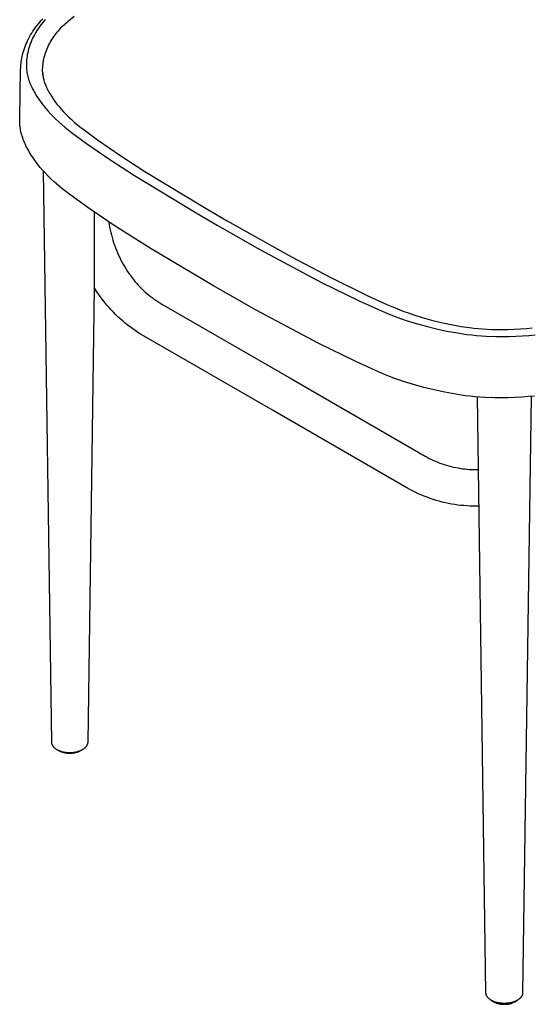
# Model space of a CAD drawing. Header units: millimetres. Extents: x 0 to 17052, y 0 to 22595.
# Tile 14 of 21: x 11291 to 14074, y 13310 to 18688. Entities that reach past the tile are written whole.
import ezdxf

# ---------------------------------------------------------------- set-up
doc = ezdxf.new("R2010")
doc.units = ezdxf.units.MM
doc.header["$MEASUREMENT"] = 0
doc.layers.add('Crea2D$visibili$linee', color=7, linetype='Continuous', true_color=0x000000)
doc.layers.add('Predefinito', color=7, linetype='Continuous', true_color=0x000000)

msp = doc.modelspace()

# ---------------------------------------------------------------- linework, layer by layer
at = {"layer": 'Crea2D$visibili$linee'}
for p, q in [((11385.2, 18654.6), (11393, 18664.3)), ((11393, 18664.3), (11401, 18673.7)), ((11401, 18673.7), (11409.2, 18683)), ((11408.4, 18661.6), (11401.4, 18652.4)), ((11415.7, 18670.7), (11408.4, 18661.6)), ((11409.2, 18683), (11417.7, 18692.2)), ((11423.1, 18679.5), (11415.7, 18670.7)), ((11430.8, 18688.1), (11423.1, 18679.5)), ((11525.6, 18651.9), (11533.4, 18659.5)), ((11533.4, 18659.5), (11541.4, 18667)), ((11541.4, 18667), (11549.7, 18674.4)), ((11549.7, 18674.4), (11558.2, 18681.7)), ((11558.2, 18681.7), (11588.3, 18706.3)), ((11350.9, 18604.1), (11357.1, 18614.4)), ((11357.1, 18614.4), (11363.6, 18624.6)), ((11363.6, 18624.6), (11370.5, 18634.7)), ((11371.4, 18605.6), (11366.3, 18596)), ((11370.5, 18634.7), (11377.7, 18644.7)), ((11376.8, 18615.1), (11371.4, 18605.6)), ((11382.4, 18624.5), (11376.8, 18615.1)), ((11377.7, 18644.7), (11385.2, 18654.6)), ((11388.5, 18633.9), (11382.4, 18624.5)), ((11394.8, 18643.2), (11388.5, 18633.9)), ((11401.4, 18652.4), (11394.8, 18643.2)), ((11484.7, 18604.8), (11490.8, 18612.9)), ((11490.8, 18612.9), (11497.3, 18620.8)), ((11497.3, 18620.8), (11504, 18628.7)), ((11504, 18628.7), (11510.9, 18636.5)), ((11510.9, 18636.5), (11518.1, 18644.2)), ((11518.1, 18644.2), (11525.6, 18651.9)), ((11320.6, 18540.6), (11324.8, 18551.4)), ((11324.8, 18551.4), (11329.4, 18562)), ((11329.4, 18562), (11334.2, 18572.7)), ((11334.2, 18572.7), (11339.4, 18583.2)), ((11339.4, 18583.2), (11345, 18593.7)), ((11345, 18593.7), (11350.9, 18604.1)), ((11349.3, 18557.4), (11345.8, 18547.7)), ((11353, 18567.1), (11349.3, 18557.4)), ((11357.2, 18576.8), (11353, 18567.1)), ((11361.6, 18586.4), (11357.2, 18576.8)), ((11366.3, 18596), (11361.6, 18586.4)), ((11448.7, 18546.2), (11453.2, 18555.1)), ((11453.2, 18555.1), (11457.8, 18563.6)), ((11457.8, 18563.6), (11462.6, 18572)), ((11462.6, 18572), (11467.7, 18580.3)), ((11467.7, 18580.3), (11473.1, 18588.5)), ((11473.1, 18588.5), (11478.8, 18596.7)), ((11478.8, 18596.7), (11484.7, 18604.8)), ((11307.1, 18497), (11310, 18508)), ((11310, 18508), (11313.2, 18518.9)), ((11313.2, 18518.9), (11316.7, 18529.8)), ((11316.7, 18529.8), (11320.6, 18540.6)), ((11332.8, 18498.1), (11331.1, 18487.9)), ((11334.8, 18508.2), (11332.8, 18498.1)), ((11337.1, 18518.3), (11334.8, 18508.2)), ((11339.7, 18528.1), (11337.1, 18518.3)), ((11342.6, 18537.9), (11339.7, 18528.1)), ((11345.8, 18547.7), (11342.6, 18537.9)), ((11427.8, 18491.6), (11430.5, 18500.8)), ((11430.5, 18500.8), (11433.6, 18510)), ((11433.6, 18510), (11436.9, 18519.1)), ((11436.9, 18519.1), (11440.6, 18528.2)), ((11440.6, 18528.2), (11444.5, 18537.2)), ((11444.5, 18537.2), (11448.7, 18546.2)), ((11297.4, 18437.1), (11298.3, 18447.2)), ((11298.3, 18447.2), (11299.5, 18457.2)), ((11299.5, 18457.2), (11301, 18467.2)), ((11301, 18467.2), (11302.7, 18477.1)), ((11302.7, 18477.1), (11304.8, 18487)), ((11304.8, 18487), (11307.1, 18497)), ((11328, 18457.2), (11327.6, 18446.9)), ((11327.6, 18446.9), (11327.6, 18436.6)), ((11328.7, 18467.5), (11328, 18457.2)), ((11329.7, 18477.7), (11328.7, 18467.5)), ((11331.1, 18487.9), (11329.7, 18477.7)), ((11417.5, 18435.6), (11418.4, 18445)), ((11418.4, 18445), (11419.7, 18454.4)), ((11419.7, 18454.4), (11421.3, 18463.7)), ((11421.3, 18463.7), (11423.2, 18473)), ((11423.2, 18473), (11425.3, 18482.3)), ((11425.3, 18482.3), (11427.8, 18491.6)), ((11291.2, 18148.6), (11296.4, 18416.9)), ((11296.4, 18416.9), (11296.8, 18427)), ((11296.8, 18427), (11297.4, 18437.1)), ((11327.6, 18436.6), (11327.8, 18429.2)), ((11327.8, 18429.2), (11328.2, 18421.8)), ((11328.2, 18421.8), (11328.8, 18414.3)), ((11328.8, 18414.3), (11329.6, 18406.9)), ((11329.6, 18406.9), (11330.7, 18399.4)), ((11330.7, 18399.4), (11332, 18392)), ((11332, 18392), (11333.5, 18384.5)), ((11416.3, 18407.6), (11416.4, 18416.9)), ((11416.4, 18402.2), (11416.3, 18407.6)), ((11416.4, 18416.9), (11416.8, 18426.3)), ((11416.7, 18396.8), (11416.4, 18402.2)), ((11416.5, 18399.3), (11416.7, 18395.3)), ((11417, 18391.5), (11416.7, 18396.8)), ((11416.7, 18395.3), (11417, 18391.3)), ((11416.8, 18426.3), (11417.5, 18435.6)), ((11417.5, 18386.1), (11417, 18391.5)), ((11417, 18391.3), (11417.4, 18387.3)), ((11333.5, 18384.5), (11335.2, 18377.1)), ((11335.2, 18377.1), (11337.2, 18369.6)), ((11337.2, 18369.6), (11339.4, 18362.1)), ((11339.4, 18362.1), (11341.8, 18354.7)), ((11341.8, 18354.7), (11344.4, 18347.4)), ((11344.4, 18347.4), (11347.3, 18340.1)), ((11347.3, 18340.1), (11350.4, 18332.8)), ((11417.4, 18387.3), (11417.8, 18383.3)), ((11417.8, 18383.3), (11418.7, 18377.5)), ((11418.7, 18377.5), (11419.6, 18371.8)), ((11419.6, 18371.8), (11420.8, 18366.1)), ((11420.8, 18366.1), (11422.1, 18360.4)), ((11422.1, 18360.4), (11423.7, 18354.6)), ((11423.7, 18354.6), (11425.4, 18348.8)), ((11425.4, 18348.8), (11427.2, 18343)), ((11427.2, 18343), (11429.3, 18337.3)), ((11429.3, 18337.3), (11431.5, 18331.5)), ((11350.4, 18332.8), (11353.7, 18325.5)), ((11353.7, 18325.5), (11357.1, 18318.4)), ((11357.1, 18318.4), (11361.3, 18309.9)), ((11361.3, 18309.9), (11365.7, 18301.5)), ((11365.7, 18301.5), (11370.3, 18293.3)), ((11370.3, 18293.3), (11375, 18285.1)), ((11375, 18285.1), (11379.9, 18276.9)), ((11431.5, 18331.5), (11434, 18325.6)), ((11434, 18325.6), (11436.7, 18319.6)), ((11436.7, 18319.6), (11439.6, 18313.6)), ((11439.6, 18313.6), (11443.2, 18306.3)), ((11443.2, 18306.3), (11447, 18299.1)), ((11447, 18299.1), (11451, 18291.9)), ((11451, 18291.9), (11455.2, 18284.6)), ((11455.2, 18284.6), (11464, 18270.1)), ((11379.9, 18276.9), (11384.9, 18268.9)), ((11384.9, 18268.9), (11395.6, 18252.8)), ((11395.6, 18252.8), (11406.9, 18236.6)), ((11406.9, 18236.6), (11418.8, 18220.9)), ((11464, 18270.1), (11473.5, 18255.7)), ((11473.5, 18255.7), (11483.7, 18241.2)), ((11483.7, 18241.2), (11494.4, 18227)), ((11418.8, 18220.9), (11431.5, 18205)), ((11431.5, 18205), (11444.7, 18189.6)), ((11444.7, 18189.6), (11458.8, 18174.1)), ((11494.4, 18227), (11505.9, 18212.7)), ((11505.9, 18212.7), (11517.8, 18198.7)), ((11517.8, 18198.7), (11530.5, 18184.6)), ((11530.5, 18184.6), (11543.7, 18170.9)), ((11291.1, 18136.5), (11291.2, 18148.6)), ((11291.4, 18128), (11291.1, 18136.5)), ((11291.8, 18119.5), (11291.4, 18128)), ((11458.8, 18174.1), (11473.2, 18159)), ((11473.2, 18159), (11488.4, 18143.9)), ((11488.4, 18143.9), (11504.1, 18129.3)), ((11504.1, 18129.3), (11520.7, 18114.6)), ((11543.7, 18170.9), (11557.6, 18157.1)), ((11557.6, 18157.1), (11571.9, 18143.7)), ((11571.9, 18143.7), (11590.9, 18127)), ((11590.9, 18127), (11605.4, 18114.9)), ((11292.5, 18110.9), (11291.8, 18119.5)), ((11293.4, 18102.2), (11292.5, 18110.9)), ((11294.7, 18093.5), (11293.4, 18102.2)), ((11296.2, 18084.8), (11294.7, 18093.5)), ((11297.9, 18076.3), (11296.2, 18084.8)), ((11299.9, 18067.7), (11297.9, 18076.3)), ((11302.2, 18059.1), (11299.9, 18067.7)), ((11520.7, 18114.6), (11537.9, 18100.1)), ((11537.9, 18100.1), (11555.4, 18086)), ((11555.4, 18086), (11573.2, 18072.3)), ((11573.2, 18072.3), (11655.9, 18011.9)), ((11605.4, 18114.9), (11620.3, 18102.9)), ((11620.3, 18102.9), (11635.7, 18091)), ((11635.7, 18091), (11716.8, 18031.8)), ((11304.7, 18050.6), (11302.2, 18059.1)), ((11307.5, 18042.1), (11304.7, 18050.6)), ((11310.5, 18033.7), (11307.5, 18042.1)), ((11313.7, 18025.4), (11310.5, 18033.7)), ((11317.2, 18017.3), (11313.7, 18025.4)), ((11320.8, 18009.2), (11317.2, 18017.3)), ((11716.8, 18031.8), (11843, 17944.5)), ((11324.6, 18001.3), (11320.8, 18009.2)), ((11329.1, 17992.3), (11324.6, 18001.3)), ((11333.8, 17983.4), (11329.1, 17992.3)), ((11338.6, 17974.6), (11333.8, 17983.4)), ((11343.6, 17965.8), (11338.6, 17974.6)), ((11348.9, 17957.1), (11343.6, 17965.8)), ((11655.9, 18011.9), (11784.1, 17923.2)), ((11354.3, 17948.5), (11348.9, 17957.1)), ((11365.7, 17931.2), (11354.3, 17948.5)), ((11377.7, 17914.2), (11365.7, 17931.2)), ((11390.2, 17897.6), (11377.7, 17914.2)), ((11784.1, 17923.2), (11917.8, 17836.6)), ((11843, 17944.5), (11974.7, 17859.1)), ((11403.5, 17881), (11390.2, 17897.6)), ((11417.4, 17864.8), (11403.5, 17881)), ((11432, 17848.6), (11417.4, 17864.8)), ((11419.4, 17862.5), (11464.3, 14742.6)), ((11974.7, 17859.1), (12309.2, 17655.7)), ((11447.1, 17832.9), (11432, 17848.6)), ((11462.9, 17817.2), (11447.1, 17832.9)), ((11479.2, 17801.9), (11462.9, 17817.2)), ((11492.1, 17790.4), (11479.2, 17801.9)), ((11917.8, 17836.6), (12254.3, 17632)), ((11506.2, 17778.4), (11492.1, 17790.4)), ((11520.7, 17766.5), (11506.2, 17778.4)), ((11550.5, 17743.1), (11520.7, 17766.5)), ((11592.1, 17712.4), (11550.5, 17743.1)), ((11676.2, 17652.3), (11592.1, 17712.4)), ((11807.1, 17563.7), (11676.2, 17652.3)), ((12309.2, 17655.7), (12423.1, 17589.2)), ((11776.5, 17583.9), (11779.1, 17569.2)), ((12254.3, 17632), (12369, 17565.1)), ((12423.1, 17589.2), (12423.1, 17589.2)), ((12423.1, 17589.2), (12776, 17391.7)), ((11779.1, 17569.2), (11781.9, 17554.7)), ((11781.9, 17554.7), (11784.9, 17540.2)), ((11784.9, 17540.2), (11788.3, 17526)), ((12008.4, 17436.9), (11807.1, 17563.7)), ((12369, 17565.1), (12369, 17565.1)), ((12369, 17565.1), (12601.9, 17433.3)), ((11788.3, 17526), (11791.8, 17511.8)), ((11791.8, 17511.8), (11795.7, 17497.8)), ((11795.7, 17497.8), (11799.8, 17484)), ((11799.8, 17484), (11804.1, 17470.3)), ((11804.1, 17470.3), (11809, 17456.1)), ((11809, 17456.1), (11814.1, 17442.1)), ((11814.1, 17442.1), (11819.4, 17428.3)), ((11819.4, 17428.3), (11825.1, 17414.7)), ((12349.3, 17233.9), (12008.4, 17436.9)), ((12601.9, 17433.3), (12939.4, 17252.5)), ((11825.1, 17414.7), (11831, 17401.3)), ((11831, 17401.3), (11837.1, 17388)), ((11837.1, 17388), (11843.5, 17375)), ((11843.5, 17375), (11850.2, 17362.2)), ((12776, 17391.7), (12989.5, 17278.8)), ((11850.2, 17362.2), (11857.1, 17349.6)), ((11857.1, 17349.6), (11864.3, 17337.3)), ((11864.3, 17337.3), (11871.7, 17325.2)), ((11871.7, 17325.2), (11879.3, 17313.2)), ((11879.3, 17313.2), (11887.2, 17301.6)), ((11887.2, 17301.6), (11895.3, 17290.1)), ((11895.3, 17290.1), (11903.6, 17279)), ((11903.6, 17279), (11912.2, 17268)), ((11912.2, 17268), (11920.5, 17257.9)), ((12989.5, 17278.8), (13191.8, 17180.1)), ((11664.3, 14742.5), (11700, 17222.6)), ((11920.5, 17257.9), (11929, 17248)), ((11929, 17248), (11937.7, 17238.4)), ((11937.7, 17238.4), (11946.5, 17229)), ((11946.5, 17229), (11955.6, 17219.8)), ((11955.6, 17219.8), (11964.9, 17210.8)), ((11964.9, 17210.8), (11974.3, 17202.1)), ((12582.7, 17101.9), (12349.3, 17233.9)), ((12349.3, 17233.9), (12349.3, 17233.9)), ((12939.4, 17252.5), (13144.6, 17152.4)), ((11974.3, 17202.1), (11983.9, 17193.6)), ((11983.9, 17193.6), (11993.6, 17185.4)), ((11993.6, 17185.4), (12003.6, 17177.4)), ((12003.6, 17177.4), (12013.7, 17169.7)), ((12013.7, 17169.7), (12024, 17162.2)), ((12024, 17162.2), (12034.4, 17155)), ((12034.4, 17155), (12045, 17148)), ((13191.8, 17180.1), (13295.6, 17132.8)), ((12045, 17148), (12055.7, 17141.3)), ((12055.7, 17141.3), (12066.8, 17134.7)), ((12066.8, 17134.7), (12775.3, 16725.6)), ((12921, 16920.5), (12582.7, 17101.9)), ((13144.6, 17152.4), (13250.1, 17104.3)), ((13250.1, 17104.3), (13298.9, 17083.7)), ((13295.6, 17132.8), (13341.8, 17113.3)), ((13341.8, 17113.3), (13389.2, 17094.8)), ((13298.9, 17083.7), (13349.8, 17063.9)), ((13349.8, 17063.9), (13375.8, 17054.5)), ((13375.8, 17054.5), (13402.2, 17045.6)), ((13389.2, 17094.8), (13413.5, 17086)), ((13402.2, 17045.6), (13455.9, 17028.9)), ((13413.5, 17086), (13438.2, 17077.6)), ((13438.2, 17077.6), (13488.7, 17061.9)), ((13488.7, 17061.9), (13540.3, 17047.5)), ((13540.3, 17047.5), (13592.9, 17034.5)), ((13455.9, 17028.9), (13510.9, 17013.6)), ((13510.9, 17013.6), (13566.9, 16999.7)), ((13566.9, 16999.7), (13623.5, 16987.4)), ((13592.9, 17034.5), (13646.6, 17022.8)), ((13646.6, 17022.8), (13701.2, 17012.7)), ((13701.2, 17012.7), (13747.8, 17005.7)), ((13747.8, 17005.7), (13771.3, 17002.8)), ((13771.3, 17002.8), (13794.9, 17000.3)), ((13794.9, 17000.3), (13818.9, 16998.4)), ((13818.9, 16998.4), (13842.9, 16996.9)), ((13842.9, 16996.9), (13867, 16995.8)), ((13867, 16995.8), (13891.1, 16995.2)), ((13891.1, 16995.2), (13924.7, 16995)), ((13924.7, 16995), (13958.4, 16995.5)), ((13958.4, 16995.5), (13992, 16996.7)), ((13992, 16996.7), (14025.4, 16998.6)), ((14025.4, 16998.6), (14057.8, 17001)), ((14057.8, 17001), (14090, 17004.1)), ((13623.5, 16987.4), (13682.2, 16976.6)), ((13682.2, 16976.6), (13733.3, 16969)), ((13733.3, 16969), (13759.4, 16965.7)), ((13759.4, 16965.7), (13785.6, 16963)), ((13785.6, 16963), (13812, 16960.9)), ((13812, 16960.9), (13838.5, 16959.2)), ((13838.5, 16959.2), (13891.5, 16957.4)), ((13891.5, 16957.4), (13927.9, 16957.2)), ((13927.9, 16957.2), (13964.3, 16957.8)), ((13964.3, 16957.8), (14000.4, 16959.1)), ((14000.4, 16959.1), (14036.5, 16961.1)), ((14036.5, 16961.1), (14071.4, 16963.7)), ((14071.4, 16963.7), (14106.2, 16967.1)), ((13127.1, 16820.1), (12921, 16920.5)), ((13233.1, 16771.8), (13127.1, 16820.1)), ((12775.3, 16725.6), (12796.6, 16713.4)), ((13283.1, 16750.7), (13233.1, 16771.8)), ((13334.5, 16730.6), (13283.1, 16750.7)), ((13360.9, 16721.1), (13334.5, 16730.6)), ((12796.6, 16713.4), (13505.1, 16304.3)), ((13387.7, 16712.1), (13360.9, 16721.1)), ((13442.3, 16695.1), (13387.7, 16712.1)), ((13498, 16679.6), (13442.3, 16695.1)), ((13554.8, 16665.5), (13498, 16679.6)), ((13612.7, 16652.9), (13554.8, 16665.5)), ((13671.7, 16642.1), (13612.7, 16652.9)), ((13724.1, 16634.3), (13671.7, 16642.1)), ((13750.6, 16631), (13724.1, 16634.3)), ((13777.1, 16628.2), (13750.6, 16631)), ((13804.1, 16626), (13777.1, 16628.2)), ((13837.1, 13372.6), (13790.3, 16627.1)), ((13831, 16624.4), (13804.1, 16626)), ((13885.1, 16622.5), (13831, 16624.4)), ((13922, 16622.3), (13885.1, 16622.5)), ((13958.9, 16622.9), (13922, 16622.3)), ((13995.6, 16624.2), (13958.9, 16622.9)), ((14032.2, 16626.2), (13995.6, 16624.2)), ((14067.7, 16628.9), (14032.2, 16626.2)), ((14083.9, 16630.4), (14037.1, 13372.7)), ((14103, 16632.3), (14067.7, 16628.9)), ((13505.1, 16304.3), (13516.3, 16298)), ((13516.3, 16298), (13527.5, 16292)), ((13527.5, 16292), (13538.8, 16286.4)), ((13538.8, 16286.4), (13550.3, 16281)), ((13550.3, 16281), (13561.9, 16275.8)), ((13561.9, 16275.8), (13573.7, 16270.9)), ((13573.7, 16270.9), (13585.5, 16266.3)), ((13585.5, 16266.3), (13597.5, 16262)), ((13597.5, 16262), (13609.6, 16257.9)), ((13609.6, 16257.9), (13621.9, 16254.1)), ((13621.9, 16254.1), (13634.2, 16250.6)), ((13634.2, 16250.6), (13646.7, 16247.4)), ((13646.7, 16247.4), (13659.2, 16244.4)), ((13659.2, 16244.4), (13671.9, 16241.8)), ((13671.9, 16241.8), (13684.6, 16239.4)), ((13684.6, 16239.4), (13697.5, 16237.3)), ((13697.5, 16237.3), (13709.6, 16235.5)), ((13709.6, 16235.5), (13721.7, 16234.1)), ((13721.7, 16234.1), (13733.9, 16232.9)), ((13733.9, 16232.9), (13746.2, 16231.9)), ((13746.2, 16231.9), (13758.5, 16231.2)), ((13758.5, 16231.2), (13771, 16230.7)), ((13771, 16230.7), (13783.4, 16230.5)), ((13783.4, 16230.5), (13796, 16230.5)), ((11464.3, 14742.6), (11464.3, 14741.4)), ((11464.3, 14741.4), (11464.4, 14740.2)), ((11464.4, 14740.2), (11464.5, 14739)), ((11464.5, 14739), (11464.7, 14737.9)), ((11464.7, 14737.9), (11464.9, 14736.7)), ((11464.9, 14736.7), (11465.1, 14735.5)), ((11465.1, 14735.5), (11465.4, 14734.3)), ((11465.4, 14734.3), (11465.7, 14733.2)), ((11662.8, 14732.9), (11663.1, 14734.1)), ((11663.1, 14734.1), (11663.4, 14735.3)), ((11663.4, 14735.3), (11663.5, 14735.9)), ((11663.5, 14735.9), (11663.7, 14736.5)), ((11663.7, 14736.5), (11663.8, 14737.1)), ((11663.8, 14737.1), (11663.9, 14737.7)), ((11663.9, 14737.7), (11664, 14738.3)), ((11664, 14738.9), (11664.1, 14739.5)), ((11664, 14738.3), (11664, 14738.9)), ((11664.1, 14739.5), (11664.2, 14740.1)), ((11664.2, 14740.7), (11664.3, 14741.3)), ((11664.2, 14740.1), (11664.2, 14740.7)), ((11664.3, 14741.9), (11664.3, 14742.5)), ((11664.3, 14741.3), (11664.3, 14741.9)), ((11465.7, 14733.2), (11466.1, 14732)), ((11466.1, 14732), (11466.5, 14730.9)), ((11466.5, 14730.9), (11467, 14729.8)), ((11467, 14729.8), (11467.3, 14729)), ((11467.3, 14729), (11467.6, 14728.3)), ((11467.6, 14728.3), (11467.9, 14727.6)), ((11467.9, 14727.6), (11468.3, 14726.9)), ((11468.3, 14726.9), (11468.6, 14726.2)), ((11468.6, 14726.2), (11469, 14725.5)), ((11469, 14725.5), (11469.4, 14724.8)), ((11469.4, 14724.8), (11469.8, 14724.1)), ((11469.8, 14724.1), (11470.2, 14723.4)), ((11470.2, 14723.4), (11470.7, 14722.7)), ((11470.7, 14722.7), (11471.6, 14721.4)), ((11471.6, 14721.4), (11472.6, 14720)), ((11472.6, 14720), (11473.6, 14718.7)), ((11473.6, 14718.7), (11474.6, 14717.4)), ((11474.6, 14717.4), (11475.8, 14716.2)), ((11475.8, 14716.2), (11477, 14714.9)), ((11477, 14714.9), (11478.2, 14713.7)), ((11478.2, 14713.7), (11479.5, 14712.5)), ((11479.5, 14712.5), (11480.8, 14711.3)), ((11480.8, 14711.3), (11482.1, 14710.1)), ((11482.1, 14710.1), (11483.6, 14708.9)), ((11483.6, 14708.9), (11485, 14707.8)), ((11485, 14707.8), (11486.5, 14706.7)), ((11486.5, 14706.7), (11488.1, 14705.6)), ((11488.1, 14705.6), (11489.7, 14704.6)), ((11489.7, 14704.6), (11491.3, 14703.6)), ((11491.3, 14703.6), (11493, 14702.6)), ((11506.7, 14694.4), (11493, 14702.6)), ((11493, 14702.6), (11494.7, 14701.6)), ((11494.7, 14701.6), (11496.4, 14700.6)), ((11496.4, 14700.6), (11498.2, 14699.7)), ((11498.2, 14699.7), (11500.1, 14698.8)), ((11500.1, 14698.8), (11501.9, 14697.9)), ((11501.9, 14697.9), (11503.8, 14697.1)), ((11503.8, 14697.1), (11505.8, 14696.2)), ((11505.8, 14696.2), (11507.7, 14695.4)), ((11508.5, 14693.4), (11506.7, 14694.4)), ((11507.7, 14695.4), (11511.7, 14693.9)), ((11510.4, 14692.4), (11508.5, 14693.4)), ((11512.3, 14691.4), (11510.4, 14692.4)), ((11511.7, 14693.9), (11515.9, 14692.5)), ((11514.3, 14690.5), (11512.3, 14691.4)), ((11516.3, 14689.6), (11514.3, 14690.5)), ((11515.9, 14692.5), (11520.1, 14691.3)), ((11518.4, 14688.7), (11516.3, 14689.6)), ((11520.5, 14687.9), (11518.4, 14688.7)), ((11520.1, 14691.3), (11524.5, 14690.1)), ((11522.6, 14687.1), (11520.5, 14687.9)), ((11524.8, 14686.4), (11522.6, 14687.1)), ((11524.5, 14690.1), (11529, 14689)), ((11527.1, 14685.7), (11524.8, 14686.4)), ((11529.3, 14685), (11527.1, 14685.7)), ((11529, 14689), (11533.5, 14688.1)), ((11531.6, 14684.4), (11529.3, 14685)), ((11534, 14683.8), (11531.6, 14684.4)), ((11533.5, 14688.1), (11538.1, 14687.3)), ((11536.4, 14683.3), (11534, 14683.8)), ((11538.8, 14682.8), (11536.4, 14683.3)), ((11538.1, 14687.3), (11542.8, 14686.7)), ((11541.2, 14682.3), (11538.8, 14682.8)), ((11543.7, 14681.9), (11541.2, 14682.3)), ((11542.8, 14686.7), (11547.6, 14686.1)), ((11546.2, 14681.6), (11543.7, 14681.9)), ((11548.7, 14681.3), (11546.2, 14681.6)), ((11547.6, 14686.1), (11552.4, 14685.7)), ((11551.2, 14681), (11548.7, 14681.3)), ((11553.8, 14680.8), (11551.2, 14681)), ((11552.4, 14685.7), (11557.3, 14685.5)), ((11556.3, 14680.6), (11553.8, 14680.8)), ((11558.9, 14680.5), (11556.3, 14680.6)), ((11557.3, 14685.5), (11562.2, 14685.3)), ((11561.5, 14680.4), (11558.9, 14680.5)), ((11564.2, 14680.4), (11561.5, 14680.4)), ((11562.2, 14685.3), (11567.2, 14685.3)), ((11566.8, 14680.4), (11564.2, 14680.4)), ((11569.4, 14680.5), (11566.8, 14680.4)), ((11567.2, 14685.3), (11572.2, 14685.5)), ((11572.1, 14680.6), (11569.4, 14680.5)), ((11574.7, 14680.8), (11572.1, 14680.6)), ((11572.2, 14685.5), (11577.2, 14685.8)), ((11577.4, 14681), (11574.7, 14680.8)), ((11577.2, 14685.8), (11582.3, 14686.3)), ((11580.1, 14681.3), (11577.4, 14681)), ((11582.7, 14681.6), (11580.1, 14681.3)), ((11582.3, 14686.3), (11587.3, 14686.9)), ((11585.6, 14682.1), (11582.7, 14681.6)), ((11588.4, 14682.5), (11585.6, 14682.1)), ((11587.3, 14686.9), (11591.5, 14687.5)), ((11591.2, 14683.1), (11588.4, 14682.5)), ((11593.9, 14683.7), (11591.2, 14683.1)), ((11591.5, 14687.5), (11595.7, 14688.2)), ((11596.5, 14684.3), (11593.9, 14683.7)), ((11595.7, 14688.2), (11599.7, 14689.1)), ((11599.1, 14685), (11596.5, 14684.3)), ((11601.7, 14685.7), (11599.1, 14685)), ((11599.7, 14689.1), (11603.7, 14690)), ((11604.1, 14686.5), (11601.7, 14685.7)), ((11603.7, 14690), (11607.6, 14691)), ((11606.6, 14687.3), (11604.1, 14686.5)), ((11608.9, 14688.2), (11606.6, 14687.3)), ((11607.6, 14691), (11611.3, 14692.1)), ((11611.2, 14689.1), (11608.9, 14688.2)), ((11613.5, 14690.1), (11611.2, 14689.1)), ((11611.3, 14692.1), (11615, 14693.3)), ((11615.6, 14691.1), (11613.5, 14690.1)), ((11615, 14693.3), (11618.6, 14694.6)), ((11617.7, 14692.1), (11615.6, 14691.1)), ((11619.7, 14693.2), (11617.7, 14692.1)), ((11618.6, 14694.6), (11622, 14695.9)), ((11621.7, 14694.4), (11619.7, 14693.2)), ((11635.3, 14702.4), (11621.7, 14694.4)), ((11622, 14695.9), (11625.3, 14697.3)), ((11625.3, 14697.3), (11628.6, 14698.8)), ((11628.6, 14698.8), (11631.7, 14700.4)), ((11631.7, 14700.4), (11634.6, 14702)), ((11634.6, 14702), (11636.1, 14702.9)), ((11636.1, 14702.9), (11637.5, 14703.7)), ((11637.5, 14703.7), (11638.9, 14704.6)), ((11638.9, 14704.6), (11640.2, 14705.5)), ((11640.2, 14705.5), (11641.5, 14706.4)), ((11641.5, 14706.4), (11642.8, 14707.3)), ((11642.8, 14707.3), (11644, 14708.2)), ((11644, 14708.2), (11645.3, 14709.2)), ((11645.3, 14709.2), (11646.4, 14710.2)), ((11646.4, 14710.2), (11647.6, 14711.1)), ((11647.6, 14711.1), (11648.7, 14712.1)), ((11648.7, 14712.1), (11649.8, 14713.1)), ((11649.8, 14713.1), (11650.8, 14714.1)), ((11650.8, 14714.1), (11651.8, 14715.2)), ((11651.8, 14715.2), (11652.8, 14716.2)), ((11652.8, 14716.2), (11653.7, 14717.2)), ((11653.7, 14717.2), (11654.6, 14718.3)), ((11654.6, 14718.3), (11655.5, 14719.4)), ((11655.5, 14719.4), (11656.3, 14720.5)), ((11656.3, 14720.5), (11657.1, 14721.6)), ((11657.1, 14721.6), (11657.8, 14722.7)), ((11657.8, 14722.7), (11658.5, 14723.8)), ((11658.5, 14723.8), (11659.2, 14724.9)), ((11659.2, 14724.9), (11659.8, 14726)), ((11659.8, 14726), (11660.4, 14727.2)), ((11660.4, 14727.2), (11661, 14728.3)), ((11661, 14728.3), (11661.5, 14729.4)), ((11661.5, 14729.4), (11661.9, 14730.6)), ((11661.9, 14730.6), (11662.4, 14731.8)), ((11662.4, 14731.8), (11662.8, 14732.9)), ((13837.1, 13372), (13837.1, 13372.6)), ((13837.1, 13371.4), (13837.1, 13372)), ((13837.1, 13370.8), (13837.1, 13371.4)), ((13837.2, 13370.2), (13837.1, 13370.8)), ((13837.2, 13369.6), (13837.2, 13370.2)), ((13837.3, 13369), (13837.2, 13369.6)), ((13837.4, 13368.4), (13837.3, 13369)), ((13837.5, 13367.8), (13837.4, 13368.4)), ((13837.6, 13367.2), (13837.5, 13367.8)), ((13837.7, 13366.6), (13837.6, 13367.2)), ((13837.8, 13366), (13837.7, 13366.6)), ((13838, 13365.4), (13837.8, 13366)), ((13838.3, 13364.2), (13838, 13365.4)), ((13838.6, 13363), (13838.3, 13364.2)), ((13839, 13361.8), (13838.6, 13363)), ((13839.4, 13360.7), (13839, 13361.8)), ((13839.9, 13359.5), (13839.4, 13360.7)), ((13840.4, 13358.4), (13839.9, 13359.5)), ((13840.9, 13357.2), (13840.4, 13358.4)), ((13841.5, 13356.1), (13840.9, 13357.2)), ((13842.2, 13354.9), (13841.5, 13356.1)), ((13842.8, 13353.8), (13842.2, 13354.9)), ((13843.5, 13352.7), (13842.8, 13353.8)), ((13844.3, 13351.6), (13843.5, 13352.7)), ((13845.1, 13350.5), (13844.3, 13351.6)), ((13845.9, 13349.4), (13845.1, 13350.5)), ((13846.7, 13348.4), (13845.9, 13349.4)), ((13847.6, 13347.3), (13846.7, 13348.4)), ((13848.6, 13346.3), (13847.6, 13347.3)), ((13849.5, 13345.2), (13848.6, 13346.3)), ((13850.5, 13344.2), (13849.5, 13345.2)), ((13851.6, 13343.2), (13850.5, 13344.2)), ((13852.7, 13342.2), (13851.6, 13343.2)), ((13853.8, 13341.2), (13852.7, 13342.2)), ((13854.9, 13340.2), (13853.8, 13341.2)), ((13856.1, 13339.3), (13854.9, 13340.2)), ((13857.3, 13338.3), (13856.1, 13339.3)), ((13858.6, 13337.4), (13857.3, 13338.3)), ((13859.8, 13336.5), (13858.6, 13337.4)), ((13861.2, 13335.5), (13859.8, 13336.5)), ((13862.5, 13334.7), (13861.2, 13335.5)), ((14013.3, 13335.7), (14011.7, 13334.7)), ((14014.8, 13336.8), (14013.3, 13335.7)), ((14016.3, 13337.9), (14014.8, 13336.8)), ((14017.8, 13339), (14016.3, 13337.9)), ((14019.2, 13340.2), (14017.8, 13339)), ((14020.6, 13341.3), (14019.2, 13340.2)), ((14021.9, 13342.5), (14020.6, 13341.3)), ((14023.2, 13343.7), (14021.9, 13342.5)), ((14024.4, 13345), (14023.2, 13343.7)), ((14025.6, 13346.2), (14024.4, 13345)), ((14026.7, 13347.5), (14025.6, 13346.2)), ((14027.8, 13348.8), (14026.7, 13347.5)), ((14028.8, 13350.1), (14027.8, 13348.8)), ((14029.8, 13351.4), (14028.8, 13350.1)), ((14030.7, 13352.8), (14029.8, 13351.4)), ((14031.1, 13353.5), (14030.7, 13352.8)), ((14031.5, 13354.2), (14031.1, 13353.5)), ((14031.9, 13354.8), (14031.5, 13354.2)), ((14032.3, 13355.5), (14031.9, 13354.8)), ((14032.7, 13356.2), (14032.3, 13355.5)), ((14033.1, 13357), (14032.7, 13356.2)), ((14033.4, 13357.7), (14033.1, 13357)), ((14033.8, 13358.4), (14033.4, 13357.7)), ((14034.1, 13359.1), (14033.8, 13358.4)), ((14034.4, 13359.8), (14034.1, 13359.1)), ((14034.7, 13360.6), (14034.4, 13359.8)), ((14035, 13361.4), (14034.7, 13360.6)), ((14035.3, 13362.3), (14035, 13361.4)), ((14035.6, 13363.1), (14035.3, 13362.3)), ((14035.8, 13363.9), (14035.6, 13363.1)), ((14036, 13364.7), (14035.8, 13363.9)), ((14036.2, 13365.5), (14036, 13364.7)), ((14036.4, 13366.3), (14036.2, 13365.5)), ((14036.5, 13367.1), (14036.4, 13366.3)), ((14036.7, 13367.9), (14036.5, 13367.1)), ((14036.8, 13368.7), (14036.7, 13367.9)), ((14036.9, 13369.5), (14036.8, 13368.7)), ((14037, 13370.3), (14036.9, 13369.5)), ((14037.1, 13371.9), (14037, 13371.1)), ((14037, 13371.1), (14037, 13370.3)), ((14037.1, 13372.7), (14037.1, 13371.9)), ((13863.9, 13333.8), (13862.5, 13334.7)), ((13865.3, 13332.9), (13863.9, 13333.8)), ((13866.7, 13332.1), (13865.3, 13332.9)), ((13866.1, 13332.5), (13879.6, 13324.4)), ((13869.7, 13330.4), (13866.7, 13332.1)), ((13872.8, 13328.9), (13869.7, 13330.4)), ((13876, 13327.4), (13872.8, 13328.9)), ((13879.3, 13326), (13876, 13327.4)), ((13882.8, 13324.6), (13879.3, 13326)), ((13879.6, 13324.4), (13881.6, 13323.3)), ((13881.6, 13323.3), (13883.6, 13322.2)), ((13886.3, 13323.4), (13882.8, 13324.6)), ((13883.6, 13322.2), (13885.7, 13321.2)), ((13885.7, 13321.2), (13887.9, 13320.2)), ((13890, 13322.2), (13886.3, 13323.4)), ((13887.9, 13320.2), (13890.1, 13319.2)), ((13893.8, 13321.1), (13890, 13322.2)), ((13890.1, 13319.2), (13892.4, 13318.3)), ((13892.4, 13318.3), (13894.8, 13317.4)), ((13897.6, 13320.1), (13893.8, 13321.1)), ((13894.8, 13317.4), (13897.2, 13316.6)), ((13897.2, 13316.6), (13899.7, 13315.8)), ((13901.6, 13319.1), (13897.6, 13320.1)), ((13899.7, 13315.8), (13902.2, 13315)), ((13905.7, 13318.3), (13901.6, 13319.1)), ((13902.2, 13315), (13904.8, 13314.4)), ((13904.8, 13314.4), (13907.5, 13313.7)), ((13909.8, 13317.6), (13905.7, 13318.3)), ((13907.5, 13313.7), (13910.2, 13313.1)), ((13914.1, 13316.9), (13909.8, 13317.6)), ((13910.2, 13313.1), (13912.9, 13312.6)), ((13912.9, 13312.6), (13915.7, 13312.1)), ((13919.1, 13316.3), (13914.1, 13316.9)), ((13915.7, 13312.1), (13918.6, 13311.7)), ((13918.6, 13311.7), (13921.3, 13311.4)), ((13924.1, 13315.9), (13919.1, 13316.3)), ((13921.3, 13311.4), (13923.9, 13311.1)), ((13923.9, 13311.1), (13926.6, 13310.8)), ((13929.1, 13315.6), (13924.1, 13315.9)), ((13926.6, 13310.8), (13929.3, 13310.7)), ((13934.1, 13315.4), (13929.1, 13315.6)), ((13929.3, 13310.7), (13931.9, 13310.5)), ((13931.9, 13310.5), (13934.6, 13310.5)), ((13939.1, 13315.4), (13934.1, 13315.4)), ((13934.6, 13310.5), (13937.2, 13310.4)), ((13937.2, 13310.4), (13939.8, 13310.5)), ((13944, 13315.5), (13939.1, 13315.4)), ((13939.8, 13310.5), (13942.4, 13310.5)), ((13942.4, 13310.5), (13945, 13310.7)), ((13948.9, 13315.8), (13944, 13315.5)), ((13945, 13310.7), (13947.6, 13310.8)), ((13947.6, 13310.8), (13950.2, 13311.1)), ((13953.8, 13316.2), (13948.9, 13315.8)), ((13950.2, 13311.1), (13952.7, 13311.3)), ((13952.7, 13311.3), (13955.2, 13311.6)), ((13958.5, 13316.7), (13953.8, 13316.2)), ((13955.2, 13311.6), (13957.7, 13312)), ((13957.7, 13312), (13960.2, 13312.4)), ((13963.2, 13317.4), (13958.5, 13316.7)), ((13960.2, 13312.4), (13962.6, 13312.8)), ((13962.6, 13312.8), (13965, 13313.3)), ((13967.9, 13318.2), (13963.2, 13317.4)), ((13965, 13313.3), (13967.4, 13313.9)), ((13967.4, 13313.9), (13969.7, 13314.5)), ((13972.4, 13319.1), (13967.9, 13318.2)), ((13969.7, 13314.5), (13972, 13315.1)), ((13972, 13315.1), (13974.3, 13315.7)), ((13976.9, 13320.1), (13972.4, 13319.1)), ((13974.3, 13315.7), (13976.5, 13316.4)), ((13976.5, 13316.4), (13978.7, 13317.2)), ((13981.2, 13321.3), (13976.9, 13320.1)), ((13978.7, 13317.2), (13980.9, 13318)), ((13980.9, 13318), (13983, 13318.8)), ((13985.5, 13322.6), (13981.2, 13321.3)), ((13983, 13318.8), (13985, 13319.6)), ((13985, 13319.6), (13987.1, 13320.5)), ((13989.6, 13324), (13985.5, 13322.6)), ((13987.1, 13320.5), (13989, 13321.5)), ((13989, 13321.5), (13990.9, 13322.4)), ((13993.6, 13325.5), (13989.6, 13324)), ((13990.9, 13322.4), (13992.8, 13323.4)), ((13992.8, 13323.4), (13994.6, 13324.5)), ((13995.6, 13326.3), (13993.6, 13325.5)), ((13994.6, 13324.5), (14008.4, 13332.6)), ((13997.5, 13327.1), (13995.6, 13326.3)), ((13999.4, 13328), (13997.5, 13327.1)), ((14001.3, 13328.9), (13999.4, 13328)), ((14003.1, 13329.8), (14001.3, 13328.9)), ((14004.9, 13330.7), (14003.1, 13329.8)), ((14006.7, 13331.6), (14004.9, 13330.7)), ((14008.4, 13332.6), (14006.7, 13331.6)), ((14010, 13333.6), (14008.4, 13332.6)), ((14011.7, 13334.7), (14010, 13333.6))]:
    msp.add_line(p, q, dxfattribs=at)
at = {"layer": 'Predefinito'}
for p, q in [((11700, 17222.6), (11700, 17635.8)), ((11713.1, 17202), (11700, 17222.6)), ((11726.9, 17181.9), (11713.1, 17202)), ((11741.2, 17162.1), (11726.9, 17181.9)), ((11756.2, 17142.9), (11741.2, 17162.1)), ((11767.4, 17129.2), (11756.2, 17142.9)), ((11778.9, 17115.9), (11767.4, 17129.2)), ((11790.6, 17102.8), (11778.9, 17115.9)), ((11802.6, 17090.1), (11790.6, 17102.8)), ((11814.9, 17077.6), (11802.6, 17090.1)), ((11827.5, 17065.5), (11814.9, 17077.6)), ((11840.3, 17053.6), (11827.5, 17065.5)), ((11853.4, 17042.1), (11840.3, 17053.6)), ((11866.7, 17030.9), (11853.4, 17042.1)), ((11880.3, 17020), (11866.7, 17030.9)), ((11894.1, 17009.4), (11880.3, 17020)), ((11908.1, 16999.2), (11894.1, 17009.4)), ((11922.4, 16989.3), (11908.1, 16999.2)), ((11936.9, 16979.7), (11922.4, 16989.3)), ((11951.6, 16970.5), (11936.9, 16979.7)), ((11966.8, 16961.5), (11951.6, 16970.5)), ((12675.3, 16552.4), (11966.8, 16961.5)), ((12696.6, 16540.2), (12675.3, 16552.4)), ((13405.1, 16131.1), (12696.6, 16540.2)), ((13420.5, 16122.4), (13405.1, 16131.1)), ((13435.8, 16114.3), (13420.5, 16122.4)), ((13451.4, 16106.5), (13435.8, 16114.3)), ((13467.1, 16099.1), (13451.4, 16106.5)), ((13482.9, 16092.1), (13467.1, 16099.1)), ((13499, 16085.4), (13482.9, 16092.1)), ((13515.2, 16079.1), (13499, 16085.4)), ((13531.6, 16073.2), (13515.2, 16079.1)), ((13548.1, 16067.6), (13531.6, 16073.2)), ((13564.7, 16062.5), (13548.1, 16067.6)), ((13581.5, 16057.7), (13564.7, 16062.5)), ((13598.4, 16053.3), (13581.5, 16057.7)), ((13615.5, 16049.3), (13598.4, 16053.3)), ((13632.6, 16045.6), (13615.5, 16049.3)), ((13649.9, 16042.4), (13632.6, 16045.6)), ((13667.3, 16039.5), (13649.9, 16042.4)), ((13683.5, 16037.2), (13667.3, 16039.5)), ((13699.8, 16035.3), (13683.5, 16037.2)), ((13716.2, 16033.7), (13699.8, 16035.3)), ((13732.6, 16032.4), (13716.2, 16033.7)), ((13749.1, 16031.4), (13732.6, 16032.4)), ((13765.6, 16030.8), (13749.1, 16031.4)), ((13782.2, 16030.5), (13765.6, 16030.8)), ((13798.8, 16030.6), (13782.2, 16030.5))]:
    msp.add_line(p, q, dxfattribs=at)

doc.saveas('drawing.dxf')
